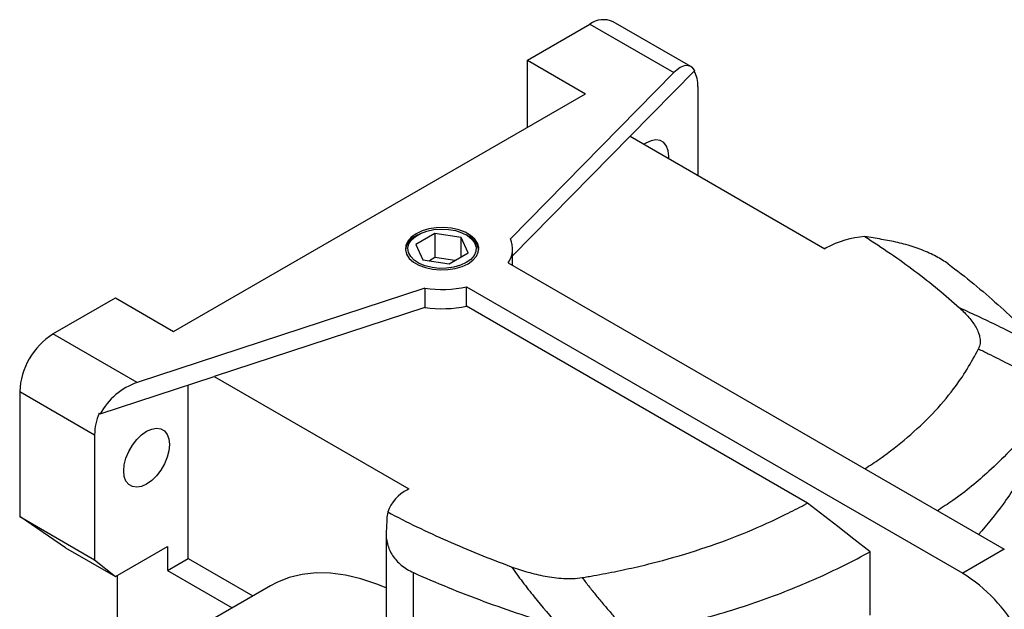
# Model space of a CAD drawing. Header units: inches. Extents: x 0 to 68, y 0 to 44.
# Tile 5 of 21: x 54.8 to 61.4, y 19 to 22.9. Entities that reach past the tile are written whole.
import ezdxf

# ---------------------------------------------------------------- set-up
doc = ezdxf.new("R2010")
doc.units = ezdxf.units.IN
doc.header["$LTSCALE"] = 4
doc.header["$MEASUREMENT"] = 0

msp = doc.modelspace()

# ---------------------------------------------------------------- linework, layer by layer
for p, q in [((58.2186, 22.6327), (58.6362, 22.8737)), ((58.6362, 22.8737), (59.1987, 22.549)), ((59.3127, 22.5897), (58.7936, 22.8893)), ((58.2186, 22.6327), (58.6083, 22.4077)), ((58.2186, 22.1827), (58.2186, 22.6327)), ((59.1987, 22.549), (58.1061, 21.4376)), ((58.9064, 22.1231), (59.3384, 22.5625)), ((55.8523, 20.8167), (58.6083, 22.4077)), ((59.36, 22.4559), (59.36, 21.8613)), ((58.9064, 22.1231), (58.1203, 21.3236)), ((58.9064, 22.1231), (60.2091, 21.3711)), ((57.6008, 21.4725), (57.4723, 21.3983)), ((57.4864, 21.4643), (57.4744, 21.4574)), ((57.7765, 21.4453), (57.6008, 21.4725)), ((57.6008, 21.4725), (57.6008, 21.3118)), ((57.8235, 21.3439), (57.7765, 21.4453)), ((57.7765, 21.3168), (57.7765, 21.4453)), ((57.8214, 21.4574), (57.8094, 21.4643)), ((57.4723, 21.3983), (57.5193, 21.2969)), ((57.695, 21.2697), (57.8235, 21.3439)), ((58.1203, 21.2591), (58.1203, 21.3711)), ((60.2177, 21.3761), (60.2091, 21.3711)), ((57.5193, 21.2969), (57.695, 21.2697)), ((57.6008, 21.3118), (57.5633, 21.2901)), ((57.7325, 21.2914), (57.6008, 21.3118)), ((58.0908, 21.2761), (61.4098, 19.3601)), ((57.5326, 21.1066), (55.6075, 20.4758)), ((57.5326, 21.1066), (57.5326, 20.978)), ((57.8124, 21.1154), (61.1314, 19.1994)), ((57.8124, 20.9869), (57.8124, 21.1154)), ((55.045, 20.8006), (55.4625, 21.0417)), ((55.4625, 21.0417), (55.8523, 20.8167)), ((57.5326, 20.978), (56.1225, 20.516)), ((60.0939, 19.6697), (57.8124, 20.9869)), ((55.6075, 20.4758), (55.045, 20.8006)), ((55.3614, 20.2666), (56.1225, 20.516)), ((56.1225, 20.516), (57.4252, 19.764)), ((55.9497, 19.2977), (55.9497, 20.4594)), ((54.8223, 20.4148), (55.3234, 20.1256)), ((54.8223, 20.4148), (54.8223, 19.579)), ((55.3532, 20.2714), (55.3614, 20.2666)), ((55.3234, 20.1256), (55.3234, 19.2897)), ((57.4252, 19.764), (57.4166, 19.759)), ((54.8223, 19.579), (55.3234, 19.2897)), ((55.1285, 19.3701), (54.8223, 19.579)), ((57.2738, 19.4652), (57.2738, 18.7537)), ((55.1285, 19.3701), (55.4625, 19.1772)), ((55.4625, 19.1772), (55.8105, 19.3781)), ((55.8105, 19.3781), (55.8105, 19.2174)), ((60.5116, 18.9185), (60.5116, 19.3436)), ((61.4098, 19.3601), (61.1314, 19.1994)), ((55.3234, 19.2897), (55.4625, 19.1772)), ((55.8105, 19.2174), (55.9497, 19.2977)), ((55.9497, 19.2977), (56.3821, 19.0481)), ((55.4765, 16.9027), (55.4765, 19.1852)), ((55.8105, 19.2174), (56.2429, 18.9678)), ((57.456, 18.9023), (57.456, 19.2045)), ((56.5001, 19.1162), (55.8876, 18.7626))]:
    msp.add_line(p, q)
at = {"flags": 128}
for points in [[(59.1645, 21.9741), (59.1651, 21.9897), (59.1613, 22.0269), (59.15, 22.0577), (59.1317, 22.0807), (59.1075, 22.0947), (59.0784, 22.099), (59.0461, 22.0934), (59.012, 22.0782), (58.9987, 22.0698)], [(57.4741, 21.4715), (57.4417, 21.4484), (57.4184, 21.422), (57.4051, 21.3933), (57.4024, 21.3637), (57.4105, 21.3344), (57.4289, 21.3067), (57.4569, 21.2818), (57.4932, 21.2608), (57.5363, 21.2447), (57.5843, 21.234), (57.635, 21.2294), (57.6864, 21.231), (57.736, 21.2386), (57.7818, 21.2521), (57.8217, 21.2708), (57.8541, 21.2938), (57.8774, 21.3203), (57.8907, 21.3489), (57.8934, 21.3785), (57.8853, 21.4078), (57.8669, 21.4355), (57.8389, 21.4604), (57.8026, 21.4814), (57.7595, 21.4975), (57.7115, 21.5082), (57.6608, 21.5128), (57.6094, 21.5113), (57.5598, 21.5036), (57.514, 21.4901), (57.4741, 21.4715)], [(57.8094, 21.2779), (57.7709, 21.26), (57.7266, 21.2474), (57.6787, 21.2405), (57.6294, 21.2397), (57.5809, 21.2451), (57.5355, 21.2564), (57.4954, 21.273), (57.4624, 21.2942), (57.4381, 21.319), (57.4236, 21.3463), (57.4196, 21.3747), (57.4263, 21.4029), (57.4433, 21.4297), (57.4699, 21.4537), (57.5048, 21.4739), (57.5464, 21.4892), (57.5928, 21.499), (57.6417, 21.5029), (57.6909, 21.5006), (57.7381, 21.4922), (57.7811, 21.4782), (57.8179, 21.4591), (57.8467, 21.436), (57.8662, 21.4098), (57.8755, 21.3818), (57.8742, 21.3533), (57.8622, 21.3257), (57.8403, 21.3001), (57.8094, 21.2779)], [(55.5182, 19.8844), (55.5221, 19.926), (55.5334, 19.9699), (55.5516, 20.014), (55.5759, 20.056), (55.6049, 20.0938), (55.6373, 20.1255), (55.6713, 20.1496), (55.7054, 20.1649), (55.7378, 20.1705), (55.7668, 20.1662), (55.791, 20.1522), (55.8093, 20.1292), (55.8206, 20.0983), (55.8245, 20.0612), (55.8206, 20.0197), (55.8093, 19.9758), (55.791, 19.9317), (55.7668, 19.8897), (55.7378, 19.8519), (55.7054, 19.8201), (55.6713, 19.796), (55.6373, 19.7808), (55.6049, 19.7752), (55.5759, 19.7795), (55.5516, 19.7935), (55.5334, 19.8165), (55.5221, 19.8473), (55.5182, 19.8844)], [(60.5116, 19.3436), (60.404, 19.4277), (60.2963, 19.5117), (60.0939, 19.6697)], [(57.2738, 19.1018), (57.2107, 19.128), (57.1052, 19.1634), (57.0019, 19.1877), (56.9015, 19.2006), (56.8047, 19.2021), (56.712, 19.1921), (56.6242, 19.1708), (56.5418, 19.1382), (56.5001, 19.1162)], [(58.5849, 19.1709), (58.5855, 19.1701), (58.5861, 19.1693)]]:
    msp.add_lwpolyline(points, dxfattribs=at)
for centre, radius, start, end in [((58.7284, 22.745), 0.1584, 65.693, 125.6175), ((59.1615, 22.4632), 0.1986, 357.89621, 28.96104), ((57.5251, 21.3447), 0.1235, 114.22399, 172.34494), ((57.7678, 21.3426), 0.1267, 8.44766, 64.97109), ((57.9532, 21.3706), 0.1669, 325.51125, 23.6737), ((60.5251, 20.8113), 0.643, 94.37023, 118.55691), ((57.6476, 21.9), 0.8017, 261.75407, 281.8597), ((57.6476, 21.7714), 0.8017, 261.75407, 281.8597), ((55.3058, 20.3928), 0.484, 122.60544, 177.39456), ((55.7333, 20.1176), 0.41, 157.97881, 178.89189), ((57.5359, 19.5199), 0.2672, 116.52902, 160.34048), ((60.5602, 18.2838), 1.0791, 28.85562, 58.04531)]:
    msp.add_arc(centre, radius, start, end)
for centre, major_axis, ratio, start_param, end_param in [((59.1987, 22.2918), (0.1048, 0.3021), 0.405713, 5.943652, 6.990849), ((55.6075, 20.2187), (0.2409, 0.2154), 0.700005, 1.011542, 2.05874)]:
    msp.add_ellipse(centre, major_axis=major_axis, ratio=ratio, start_param=start_param, end_param=end_param)
for points, knots in [([(60.4761, 21.4524), (60.5937, 21.3784), (60.7055, 21.3015), (60.8643, 21.1821), (60.9157, 21.1415), (61.0153, 21.0592), (61.0636, 21.0173), (61.1102, 20.9749)], [0, 0, 0, 0, 0.5, 0.5, 0.75, 0.75, 1, 1, 1, 1]), ([(61.0334, 21.2698), (61.01, 21.2871), (60.9835, 21.3036), (60.9394, 21.327), (60.924, 21.3346), (60.8917, 21.3494), (60.8751, 21.3564), (60.8412, 21.3696), (60.8239, 21.3759), (60.7884, 21.3877), (60.7703, 21.3933), (60.7154, 21.4086), (60.6786, 21.4171), (60.6417, 21.4238)], [0, 0, 0, 0, 0.25, 0.25, 0.375, 0.375, 0.5, 0.5, 0.625, 0.625, 0.75, 0.75, 1, 1, 1, 1]), ([(61.0334, 21.2698), (61.152, 21.1818), (61.2632, 21.0909), (61.4189, 20.9501), (61.4689, 20.9024), (61.5649, 20.8059), (61.611, 20.7569), (61.6551, 20.7074)], [0, 0, 0, 0, 0.5, 0.5, 0.75, 0.75, 1, 1, 1, 1]), ([(61.1102, 20.9749), (61.1327, 20.9544), (61.1536, 20.9333), (61.191, 20.8899), (61.2075, 20.8674), (61.2269, 20.833), (61.2324, 20.8213), (61.2413, 20.7977), (61.2447, 20.7857), (61.2484, 20.7614), (61.2487, 20.7493), (61.2457, 20.7253), (61.2423, 20.7134), (61.2365, 20.7016)], [0, 0, 0, 0, 0.25, 0.25, 0.5, 0.5, 0.625, 0.625, 0.75, 0.75, 0.875, 0.875, 1, 1, 1, 1]), ([(61.6551, 20.7074), (61.5672, 20.7541), (61.4778, 20.8), (61.3414, 20.8671), (61.2956, 20.8891), (61.2034, 20.9325), (61.157, 20.9538), (61.1102, 20.9749)], [0, 0, 0, 0, 0.5, 0.5, 0.75, 0.75, 1, 1, 1, 1]), ([(60.4763, 19.899), (60.5103, 19.9209), (60.6134, 19.9873), (60.7666, 20.1098), (60.933, 20.2656), (61.0635, 20.419), (61.1645, 20.5647), (61.2125, 20.6559), (61.2365, 20.7016)], [0, 0, 0, 0, 0.095556, 0.289865, 0.490083, 0.690296, 0.844781, 1, 1, 1, 1]), ([(61.2364, 20.7016), (61.2476, 20.6962), (61.2586, 20.6908), (61.2808, 20.6799), (61.2918, 20.6744), (61.3249, 20.658), (61.3469, 20.647), (61.4126, 20.6138), (61.4561, 20.5913), (61.5425, 20.5457), (61.5854, 20.5227), (61.6704, 20.4759), (61.7126, 20.4523), (61.7544, 20.4283)], [0, 0, 0, 0, 0.0625, 0.0625, 0.125, 0.125, 0.25, 0.25, 0.5, 0.5, 0.75, 0.75, 1, 1, 1, 1]), ([(61.7956, 20.501), (61.762, 20.3971), (61.696, 20.1928), (61.5625, 19.9129), (61.4131, 19.6653), (61.2942, 19.5255), (61.2379, 19.4593)], [0, 0, 0, 0, 0.266437, 0.523769, 0.774608, 1, 1, 1, 1]), ([(61.7544, 20.4283), (61.7258, 20.3806), (61.6685, 20.2851), (61.5629, 20.1463), (61.4433, 20.0112), (61.2816, 19.8562), (61.1236, 19.7233), (60.9969, 19.6411), (60.9622, 19.6185)], [0, 0, 0, 0, 0.161549, 0.323742, 0.485295, 0.647514, 0.903411, 1, 1, 1, 1]), ([(58.5849, 19.1709), (58.5851, 19.1709), (58.5853, 19.1709), (58.5986, 19.1731), (58.6118, 19.1753), (58.6381, 19.1798), (58.6512, 19.1821), (58.6904, 19.189), (58.7165, 19.1938), (58.7685, 19.2037), (58.7944, 19.2089), (58.8717, 19.2248), (58.9229, 19.2361), (59.0244, 19.2601), (59.0746, 19.2728), (59.2235, 19.3128), (59.3206, 19.3421), (59.51, 19.406), (59.6017, 19.4404), (59.7795, 19.5138), (59.8656, 19.553), (59.9697, 19.6045), (59.9903, 19.6149), (60.0311, 19.636), (60.0513, 19.6467), (60.0789, 19.6615), (60.0864, 19.6656), (60.0939, 19.6697)], [0.05503324, 0.05503324, 0.05503324, 0.05503324, 0.05504666, 0.05504666, 0.05609096, 0.05609096, 0.05713527, 0.05713527, 0.05922387, 0.05922387, 0.06131248, 0.06131248, 0.06548969, 0.06548969, 0.06966689, 0.06966689, 0.07802131, 0.07802131, 0.08637573, 0.08637573, 0.09473015, 0.09473015, 0.09681876, 0.09681876, 0.09890736, 0.09890736, 0.09969731, 0.09969731, 0.09969731, 0.09969731]), ([(57.2843, 19.6098), (57.4126, 19.5419), (57.5457, 19.4774), (57.7526, 19.3858), (57.8229, 19.3561), (57.9655, 19.2985), (58.038, 19.2707), (58.1115, 19.2438)], [0, 0, 0, 0, 0.5, 0.5, 0.75, 0.75, 1, 1, 1, 1]), ([(57.2742, 19.4798), (57.2727, 19.4509), (57.2755, 19.423), (57.2861, 19.3826), (57.2907, 19.3693), (57.3023, 19.3434), (57.309, 19.331), (57.3246, 19.3072), (57.3333, 19.2958), (57.3529, 19.2741), (57.3637, 19.2637), (57.399, 19.2346), (57.4258, 19.2181), (57.456, 19.2045)], [0, 0, 0, 0, 0.25, 0.25, 0.375, 0.375, 0.5, 0.5, 0.625, 0.625, 0.75, 0.75, 1, 1, 1, 1]), ([(58.911, 18.7869), (59.0606, 18.8151), (59.207, 18.848), (59.4215, 18.9046), (59.4922, 18.9247), (59.631, 18.9671), (59.6994, 18.9895), (59.8338, 19.0365), (59.9, 19.0611), (60.0295, 19.1124), (60.0929, 19.139), (60.279, 19.2218), (60.3978, 19.2809), (60.5116, 19.3436)], [0, 0, 0, 0, 0.25, 0.25, 0.375, 0.375, 0.5, 0.5, 0.625, 0.625, 0.75, 0.75, 1, 1, 1, 1]), ([(58.1114, 19.2438), (58.1358, 19.2098), (58.1607, 19.1759), (58.2116, 19.1087), (58.2376, 19.0753), (58.3177, 18.9757), (58.3732, 18.9102), (58.4302, 18.8456)], [0, 0, 0, 0, 0.25, 0.25, 0.5, 0.5, 1, 1, 1, 1]), ([(58.1115, 19.2438), (58.147, 19.2308), (58.1834, 19.2187), (58.2587, 19.1972), (58.2976, 19.1876), (58.3573, 19.1764), (58.3774, 19.1732), (58.4183, 19.1681), (58.4392, 19.1661), (58.4812, 19.164), (58.5022, 19.1638), (58.5438, 19.1656), (58.5644, 19.1675), (58.5849, 19.1709)], [0, 0, 0, 0, 0.25, 0.25, 0.5, 0.5, 0.625, 0.625, 0.75, 0.75, 0.875, 0.875, 1, 1, 1, 1]), ([(57.456, 19.2045), (57.6083, 19.1361), (57.7657, 19.0719), (58.0097, 18.982), (58.0923, 18.9532), (58.2596, 18.8977), (58.3443, 18.8711), (58.4301, 18.8456)], [0, 0, 0, 0, 0.5, 0.5, 0.75, 0.75, 1, 1, 1, 1]), ([(58.5861, 19.1693), (58.594, 19.159), (58.6099, 19.1384), (58.6342, 19.1074), (58.659, 19.0763), (58.6843, 19.0452), (58.7178, 19.0046), (58.7589, 18.9559), (58.8074, 18.9002), (58.8576, 18.8442), (58.8924, 18.8068), (58.911, 18.7869)], [0, 0, 0, 0, 0.078911, 0.158363, 0.238373, 0.318927, 0.400028, 0.554704, 0.7, 0.83953, 1, 1, 1, 1])]:
    msp.add_open_spline(points, degree=3, knots=knots)
for points in [[(60.5328, 21.4436), (60.5137, 21.447), (60.4948, 21.45), (60.4761, 21.4524)], [(60.6417, 21.4238), (60.6054, 21.4305), (60.5691, 21.437), (60.5328, 21.4436)], [(57.2786, 19.565), (57.2771, 19.5366), (57.2756, 19.5082), (57.2742, 19.4798)], [(57.2843, 19.6098), (57.2812, 19.5948), (57.2793, 19.5799), (57.2786, 19.565)]]:
    msp.add_open_spline(points, degree=3)

doc.saveas('drawing.dxf')
